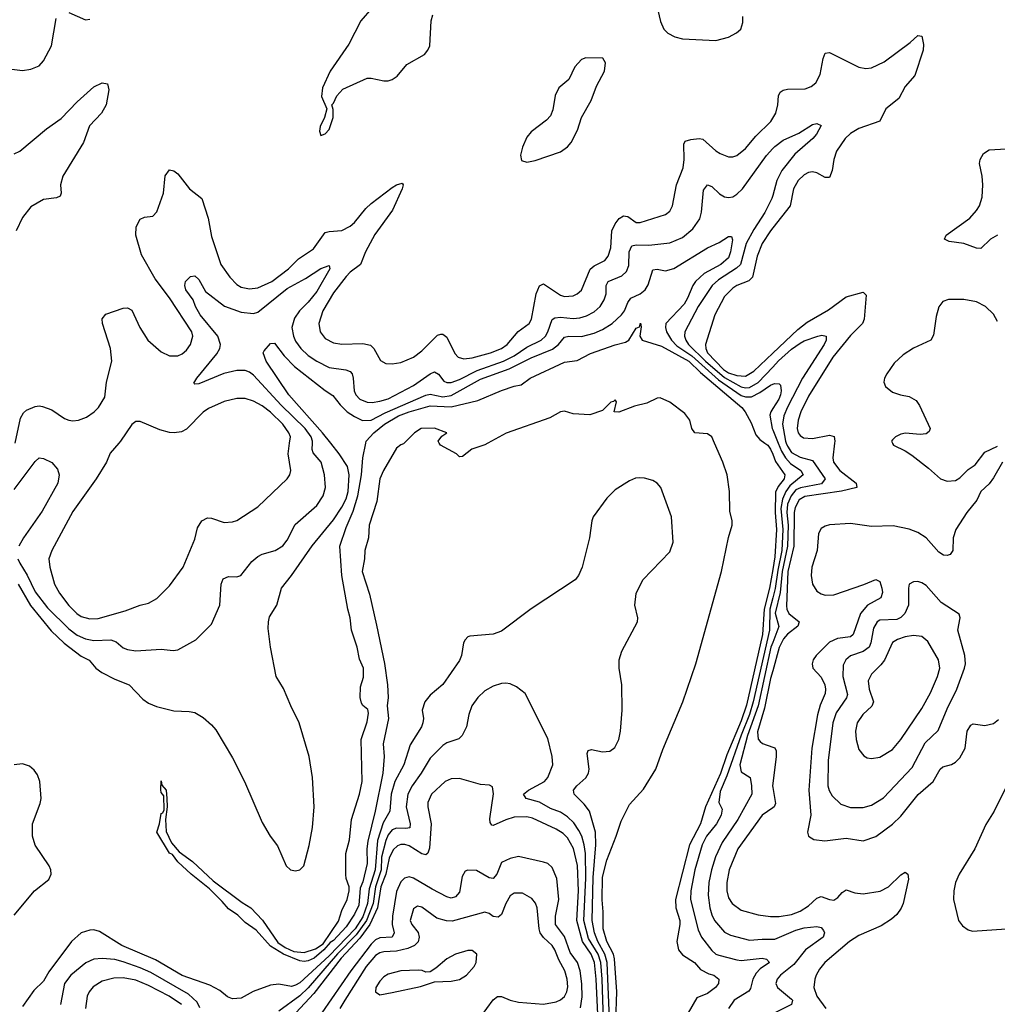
# Model space of a CAD drawing. Header units: inches. Extents: x 1550315 to 1685896, y 510706 to 640504.
# Tile 137 of 256: x 1616417 to 1621069, y 547331 to 552015. Entities that reach past the tile are written whole.
import ezdxf

# ---------------------------------------------------------------- set-up
doc = ezdxf.new("R2010")
doc.units = ezdxf.units.IN
doc.header["$MEASUREMENT"] = 0
for name, color, linetype in [('B6514', 7, 'Continuous'), ('B6515', 7, 'Continuous'), ('B6524', 7, 'Continuous'), ('B6525', 7, 'Continuous')]:
    doc.layers.add(name, color=color, linetype=linetype)

msp = doc.modelspace()

# ---------------------------------------------------------------- linework, layer by layer
at = {"layer": 'B6514', "color": 5}
for points, elevation in [([(1616408.3, 549450), (1616416.9, 549430), (1616452.5, 549372.5), (1616490, 549292.9), (1616550, 549216.6), (1616650, 549116.3), (1616690, 549087), (1616730.1, 549070.1), (1616770, 549061.4), (1616850, 549065.2), (1616875.9, 549055.9), (1616910, 549026.9), (1616930, 549018.8), (1616970, 549011.9), (1617090, 549020.2), (1617146.5, 549013.5), (1617170, 549016.5), (1617255.7, 549064.3), (1617330, 549139.1), (1617369.6, 549230), (1617375.3, 549330), (1617384.7, 549355.3), (1617410, 549366), (1617450, 549363.6), (1617468.6, 549371.4), (1617522.1, 549437.9), (1617550, 549461.8), (1617570, 549472.2), (1617632, 549490), (1617668.5, 549511.5), (1617690, 549538), (1617727.4, 549612.6), (1617830, 549703.6), (1617860.3, 549750), (1617872.3, 549790), (1617867.4, 549850), (1617850.6, 549910), (1617814.1, 549954.1), (1617808.8, 549970), (1617809.6, 550000)], 360), ([(1616410, 549329.4), (1616468, 549228), (1616567.2, 549107.2), (1616628.8, 549048.8), (1616710, 548986.3), (1616747.4, 548967.4), (1616779.8, 548930), (1616808.4, 548910), (1616870, 548877.7), (1616937.6, 548850), (1617002.3, 548782.3), (1617030, 548762.7), (1617067.8, 548747.8), (1617150, 548726.9), (1617223.7, 548723.7), (1617250, 548718.4), (1617290, 548694.4), (1617330, 548660.3), (1617350, 548637), (1617430, 548504), (1617486.9, 548390), (1617570, 548196.1), (1617608.7, 548130), (1617644, 548084), (1617684.1, 547990), (1617705.7, 547970), (1617730, 547965.4), (1617749.2, 547970), (1617769.4, 547990), (1617794.3, 548085.7), (1617810, 548172), (1617818.7, 548270), (1617810.7, 548409.3), (1617794, 548510), (1617746.4, 548670), (1617706.8, 548750), (1617672.6, 548832.6), (1617637.7, 548890), (1617609.8, 549030), (1617598.9, 549118.9), (1617600.4, 549150), (1617606.3, 549173.7), (1617639.8, 549230), (1617662.9, 549310), (1617710, 549370.2), (1617807.8, 549512.2), (1617910, 549635), (1617950, 549696.3), (1617970, 549735), (1617979.4, 549770), (1617984, 549850), (1617976.4, 549890), (1617937.2, 549950), (1617897.8, 550000)], 340), ([(1616888.4, 550000), (1616847.8, 549952.2), (1616829.2, 549910), (1616780.6, 549830), (1616670, 549675.3), (1616570.1, 549490), (1616555.9, 549450), (1616560.1, 549410), (1616582.2, 549330), (1616606.2, 549286.2), (1616650, 549228.2), (1616688.1, 549190), (1616710, 549176.3), (1616750, 549164), (1616790, 549166.4), (1616918.1, 549201.9), (1616990, 549230.2), (1617030, 549238.3), (1617070, 549261.7), (1617130, 549321.7), (1617195, 549410), (1617250, 549543), (1617263.1, 549596.9), (1617284.2, 549630), (1617310, 549644.6), (1617330, 549643.6), (1617390, 549623.5), (1617430, 549625.6), (1617450, 549632.9), (1617550, 549697.3), (1617689.8, 549830), (1617702.4, 549850), (1617707.1, 549870), (1617695, 549950), (1617701.2, 550000)], 380), ([(1618245.6, 550000), (1618242.8, 549997.2), (1618230, 549992.7), (1618210, 549976), (1618148.1, 549870), (1618130.2, 549830), (1618116.8, 549723.2), (1618079.3, 549610), (1618077.2, 549550), (1618059.7, 549490), (1618058.2, 549450), (1618046.1, 549390), (1618081.3, 549281.3), (1618115.2, 549135.2), (1618152, 548952), (1618167.3, 548850), (1618170.1, 548790), (1618165.1, 548750), (1618172, 548690), (1618147, 548570), (1618151.5, 548510), (1618144.8, 548430), (1618109, 548250), (1618073.6, 548106.4), (1618068.3, 548070), (1618070, 548001.2), (1618050, 547913.5), (1618037.4, 547882.6), (1618030, 547802.2), (1618010, 547759.4), (1617970, 547698.6), (1617910, 547634.4), (1617894.5, 547625.5), (1617864.4, 547590), (1617818.5, 547550), (1617790, 547537.3), (1617770, 547534.4), (1617750, 547537.8), (1617671.8, 547570), (1617610, 547608), (1617542.7, 547682.7), (1617490, 547719.7), (1617454.6, 547754.6), (1617410, 547784.4), (1617380.3, 547820.3), (1617319.6, 547879.6), (1617232.3, 547950), (1617170, 548008.2), (1617143.3, 548043.3), (1617129.8, 548050), (1617069.6, 548150), (1617082.9, 548190), (1617090, 548238), (1617098, 548242), (1617104.7, 548255.3), (1617102, 548322), (1617090, 548338), (1617088.2, 548351.8), (1617090, 548394), (1617093.2, 548373.2), (1617113.4, 548350), (1617117.3, 548310), (1617118.8, 548270), (1617110.3, 548209.7), (1617113.3, 548153.3), (1617138.8, 548098.8), (1617176, 548056), (1617239.3, 548010), (1617337.6, 547917.6), (1617475.5, 547815.5), (1617517.1, 547790), (1617571.7, 547731.7), (1617645.4, 547625.4), (1617680.5, 547600.5), (1617721.8, 547581.8), (1617770, 547577.5), (1617824.8, 547595.2), (1617861.3, 547618.7), (1617934.1, 547725.9), (1617950, 547776.5), (1617974.5, 547830), (1617984.9, 547870), (1617984, 547890), (1617969.8, 547929.8), (1617968, 547948), (1617968.1, 548048.1), (1617986.5, 548113.5), (1617996.4, 548210), (1618033.4, 548330), (1618047.2, 548390), (1618041.7, 548590), (1618070, 548674.8), (1618076.2, 548716.2), (1618073.6, 548733.6), (1618050, 548752), (1618043.6, 548763.6), (1618037.6, 548790), (1618038.6, 548841.4), (1618053.5, 548886.5), (1618052.3, 548930), (1618033.3, 548973.3), (1618022.2, 549030), (1617996.5, 549110), (1617989, 549170), (1617977.6, 549210), (1617950.4, 549370), (1617940.6, 549510), (1617970, 549598.6), (1618003.2, 549676.8), (1618025.9, 549750), (1618043, 549850), (1618049, 549931), (1618063.7, 550000)], 320), ([(1618645.1, 550000), (1618630, 549991.8), (1618568.1, 549971.9), (1618523.6, 549936.4), (1618510, 549935.3), (1618495.3, 549950), (1618419, 549990), (1618413.5, 550000)], 320), ([(1619253.1, 547250), (1619257.9, 547390), (1619247.6, 547547.6), (1619241.8, 547570), (1619210, 547630), (1619192.8, 547690), (1619193.3, 547770), (1619187.7, 547827.7), (1619190, 547934.9), (1619210, 548016.5), (1619255.3, 548130), (1619278.2, 548201.8), (1619318.6, 548281.4), (1619385.1, 548354.9), (1619444, 548450), (1619477.3, 548542.7), (1619571.5, 548770), (1619634, 548950), (1619756.8, 549390), (1619788.8, 549551.2), (1619807.6, 549610), (1619807.6, 549630), (1619796.1, 549676.1), (1619793.8, 549770), (1619782.7, 549850), (1619762.4, 549910), (1619723, 550000)], 320), ([(1619962.9, 550000), (1619976.8, 549990), (1619990, 549972), (1620000, 549947.5)], 320), ([(1616390, 549779.8), (1616490, 549912.8), (1616510, 549930.3), (1616530, 549928), (1616570, 549908.4), (1616596.9, 549876.9), (1616604, 549850), (1616597.6, 549810), (1616523.5, 549676.5), (1616434.4, 549550), (1616413.1, 549510)], 360), ([(1619229.1, 547110), (1619211.6, 547530), (1619201.7, 547570), (1619168, 547630), (1619151.2, 547670), (1619140.8, 547730), (1619146.2, 547933.8), (1619158.8, 548090), (1619156.3, 548150), (1619127.9, 548250), (1619103.5, 548283.5), (1619054.8, 548330), (1619052.4, 548350), (1619067.4, 548370), (1619111.5, 548408.5), (1619123.2, 548430), (1619126.1, 548450), (1619116.6, 548523.4), (1619121.8, 548538.2), (1619137.2, 548542.8), (1619190, 548531.2), (1619224.5, 548535.5), (1619248, 548552), (1619267.3, 548590), (1619276.1, 548630), (1619284.2, 548730), (1619281.7, 548850), (1619269.7, 548930), (1619269.6, 548970), (1619281.6, 549010), (1619357, 549150), (1619358, 549170), (1619343.6, 549230), (1619350, 549284.7), (1619382.4, 549350), (1619510, 549484), (1619525.6, 549530), (1619518.7, 549650), (1619467, 549790), (1619450, 549809.4), (1619430, 549822.9), (1619390, 549834), (1619364.7, 549835.3), (1619346.7, 549833.3), (1619318.8, 549821.2), (1619250, 549778), (1619210, 549738), (1619146.4, 549650), (1619139.3, 549630), (1619128.7, 549550), (1619093.4, 549410), (1619075.8, 549370), (1619060.5, 549350), (1618850, 549211.9), (1618710, 549106.2), (1618670, 549091.1), (1618558, 549082), (1618550, 549079.3), (1618536.1, 549063.9), (1618528.5, 549050), (1618518.7, 548990), (1618510, 548967), (1618430, 548851.6), (1618370, 548801.6), (1618344.2, 548770), (1618332.2, 548730), (1618338, 548690), (1618335.8, 548670), (1618328.1, 548650), (1618274.7, 548565.3), (1618244.1, 548470), (1618201.8, 548390), (1618185, 548330), (1618177.4, 548250), (1618146.2, 548193.8), (1618120, 548110), (1618108.4, 547970), (1618079.8, 547880.2), (1618072.1, 547810), (1618050, 547747.4), (1618012.6, 547690), (1617890, 547560.8), (1617750, 547433.5), (1617730, 547421.2), (1617710, 547415.2), (1617650, 547426.2), (1617610, 547422.4), (1617527.7, 547392.3), (1617470, 547360.4), (1617430, 547357.4), (1617406.3, 547366.3), (1617370, 547396.2), (1617322, 547422), (1617190, 547468.1), (1617062.5, 547542.5), (1616903.5, 547610), (1616797.3, 547677.3), (1616770, 547684.5), (1616750, 547683.9), (1616709.6, 547670.4), (1616662.7, 547630), (1616555.3, 547484.7), (1616530, 547440.8), (1616483.7, 547396.3), (1616430, 547319.6)], 340), ([(1620000, 549399.1), (1619985.2, 549310), (1619959.7, 549210), (1619952, 549090), (1619874.6, 548754.6), (1619850, 548679.1), (1619781.9, 548518.1), (1619750.9, 548429.1), (1619680.9, 548270), (1619657.1, 548190), (1619603.6, 548090), (1619537.8, 547830), (1619538.5, 547790), (1619557.4, 547730), (1619558.7, 547710), (1619544.2, 547630), (1619551.8, 547590), (1619570, 547566), (1619628, 547530), (1619656.7, 547496.7), (1619696.4, 547476.4), (1619719.1, 547470), (1619743.1, 547450), (1619742, 547430), (1619727.7, 547410), (1619690, 547381.5), (1619638.5, 547361.4), (1619598.2, 547290)], 320), ([(1620000, 549263.9), (1619985.6, 549210), (1619985.1, 549110), (1619907.3, 548770), (1619889.6, 548710), (1619849.4, 548610.6), (1619782.1, 548417.9), (1619750, 548343.8), (1619743.5, 548290), (1619758.7, 548258.7), (1619754.3, 548230), (1619732.8, 548190), (1619685.3, 548130), (1619664.6, 548090), (1619629.1, 547970), (1619610.5, 547870), (1619609.2, 547830), (1619644.5, 547684.5), (1619661.3, 547650), (1619710, 547586.5), (1619729.8, 547569.8), (1619744.1, 547564.1), (1619830, 547541.8), (1619850, 547539), (1619950.1, 547550.1), (1619970, 547544.9), (1619984, 547530), (1619940.8, 547499.2), (1619921.2, 547478.8), (1619905.5, 547450), (1619893.9, 547406.1), (1619886.3, 547393.7), (1619817.2, 547350), (1619789.6, 547310.4)], 340), ([(1620000, 549052.1), (1619991.7, 549030), (1619930.5, 548750), (1619880.4, 548610), (1619843.8, 548470), (1619850, 548436.5), (1619891.9, 548410), (1619899.8, 548370), (1619900.8, 548330), (1619833.8, 548210), (1619758.8, 548101.2), (1619727.8, 548032.2), (1619708.4, 547970), (1619696.3, 547910), (1619692.2, 547850), (1619700.1, 547790), (1619710, 547755.6), (1619723.1, 547730), (1619770, 547674.2), (1619798.9, 547658.9), (1619890, 547635.6), (1619950, 547641.3), (1620000, 547641)], 360), ([(1620000, 548917.6), (1619990, 548880.6), (1619961.1, 548738.9), (1619927.7, 548627.7), (1619930, 548592.4), (1619940.3, 548580.3), (1619951.8, 548571.8), (1620000, 548553.9)], 380), ([(1619199.7, 547110), (1619189, 547450), (1619182.2, 547530), (1619169.1, 547570), (1619123.9, 547643.9), (1619101.8, 547730), (1619110.8, 547930.8), (1619108.6, 548048.6), (1619102.8, 548090), (1619091.2, 548131.2), (1619078.1, 548158.1), (1619053.3, 548193.3), (1619023.2, 548223.2), (1618990, 548245.4), (1618942.6, 548262.6), (1618890, 548292.2), (1618827.6, 548310), (1618814.2, 548330), (1618837.8, 548350), (1618913.3, 548390), (1618930.6, 548410), (1618953.5, 548470), (1618950.6, 548510), (1618930, 548595.6), (1618821.3, 548810), (1618780.8, 548840.8), (1618750, 548855.3), (1618730, 548858.4), (1618710, 548857.2), (1618670, 548844.2), (1618630, 548821.8), (1618596.2, 548790), (1618567.9, 548750), (1618554.1, 548710), (1618543.2, 548650), (1618522.2, 548610), (1618505.9, 548594.1), (1618450, 548574.6), (1618430, 548561.8), (1618370, 548502.4), (1618326.9, 548430), (1618283.6, 548370), (1618263.4, 548330), (1618256.1, 548270), (1618275.5, 548190), (1618272.6, 548170), (1618253.5, 548166.5), (1618210, 548169.2), (1618190, 548160.6), (1618170, 548136.2), (1618158.9, 548110), (1618139.1, 548030), (1618136.2, 547970), (1618109.3, 547890), (1618098.1, 547810), (1618067.6, 547730), (1618018.1, 547661.9), (1617928.9, 547571.1), (1617790, 547408.8), (1617750, 547371.3), (1617650, 547297.6)], 360), ([(1616390, 547754), (1616487.8, 547870), (1616555.3, 547924.7), (1616567, 547950), (1616565.3, 547970), (1616557.1, 547990), (1616490, 548088.4), (1616477.7, 548130), (1616477.8, 548190), (1616514.2, 548285.8), (1616519, 548310), (1616513.3, 548390), (1616502.2, 548422.2), (1616485.2, 548445.2), (1616463.3, 548463.3), (1616430, 548474.8), (1616390, 548469.8)], 340), ([(1619169.4, 547250), (1619160.2, 547450), (1619152, 547530), (1619135.4, 547570), (1619095, 547630), (1619067.5, 547730), (1619075.7, 547870), (1619070.3, 547990.3), (1619052.6, 548072.6), (1619023.2, 548123.2), (1619002.8, 548142.8), (1618970, 548164.2), (1618856.7, 548216.7), (1618830, 548223.3), (1618770, 548221.5), (1618730, 548209.1), (1618670, 548181.2), (1618663.6, 548183.6), (1618655.2, 548195.2), (1618653.7, 548213.7), (1618671.6, 548331.6), (1618666, 548366), (1618652.9, 548372.9), (1618610, 548376.8), (1618510, 548404.4), (1618470, 548403.7), (1618440.9, 548390), (1618376.2, 548330), (1618359.3, 548290), (1618358.9, 548270), (1618375.4, 548190), (1618366.2, 548073.8), (1618358.9, 548050), (1618350, 548041.1), (1618330, 548046.5), (1618270, 548084.8), (1618250, 548091.5), (1618230, 548091.2), (1618215.1, 548084.9), (1618194.4, 548065.6), (1618174.4, 548025.6), (1618158.3, 547950), (1618135.8, 547890), (1618118.8, 547790), (1618082.5, 547710), (1618034.7, 547645.3), (1617946.3, 547550), (1617817.2, 547382.8), (1617730.4, 547290)], 380), ([(1620000, 548380.7), (1619998.6, 548370), (1620000, 548362.3)], 380), ([(1620000, 548264.9), (1619949.4, 548230.6), (1619834, 548070), (1619792.4, 547970), (1619782.2, 547910), (1619782, 547870), (1619790, 547837), (1619807.7, 547810), (1619850, 547779), (1619930, 547756.4), (1619990, 547748.3), (1620000, 547748.3)], 380), ([(1619086, 547314), (1619093.3, 547366.7), (1619091.8, 547428.2), (1619083.7, 547490), (1619070.8, 547530), (1619036.8, 547576.8), (1619010, 547653.2), (1618967.1, 547710), (1618966.1, 547750), (1618981.5, 547830), (1618972.4, 547930), (1618950, 547981.8), (1618930, 547999.8), (1618910, 548007.5), (1618790, 548033.7), (1618750, 548025), (1618710, 548005.6), (1618686.8, 547950), (1618670, 547929), (1618650, 547931.8), (1618590, 547967.7), (1618550, 547968.2), (1618536.5, 547963.5), (1618522, 547938), (1618510, 547864.7), (1618490, 547841.7), (1618470, 547836.4), (1618450, 547841.7), (1618379, 547879), (1618290, 547931.5), (1618270, 547936.6), (1618248.6, 547931.4), (1618230, 547913), (1618210, 547866.9), (1618190.4, 547750), (1618189.8, 547709.8), (1618198, 547670), (1618190, 547650.9), (1618130, 547647.2), (1618110, 547636.8), (1618090, 547617.1), (1617992.6, 547490), (1617855.2, 547290)], 420), ([(1618610, 547269.2), (1618670, 547352.6), (1618690, 547367.1), (1618710, 547368.2), (1618750.1, 547350.1), (1618790, 547340.4), (1618910, 547331.5), (1618970, 547343.2), (1618990, 547351.3), (1619010, 547367.9), (1619021, 547390), (1619025.7, 547414.3), (1619022.6, 547450), (1619011.6, 547490), (1618982.7, 547542.7), (1618964, 547590), (1618949.8, 547610), (1618908.7, 547648.7), (1618894.2, 547670), (1618887.9, 547690), (1618878.4, 547790), (1618871.4, 547811.4), (1618853.5, 547833.5), (1618810, 547859.3), (1618770, 547859.8), (1618750, 547846.6), (1618730, 547811), (1618710, 547758.5), (1618694, 547746), (1618670, 547749), (1618650, 547763.5), (1618630, 547769.7), (1618474.4, 547725.6), (1618447.7, 547727.7), (1618401.3, 547741.3), (1618330, 547792.8), (1618310, 547797.2), (1618290, 547785.6), (1618274.7, 547730), (1618282.6, 547710), (1618313, 547673), (1618317.7, 547650), (1618312.2, 547627.8), (1618295, 547610), (1618263.4, 547596.6), (1618210, 547583.6), (1618150, 547580.3), (1618130, 547575.6), (1618110, 547562.9), (1618066, 547510), (1617963.5, 547350), (1617940.3, 547310)], 440), ([(1617274.7, 547314.7), (1617260.8, 547340.8), (1617219.5, 547379.5), (1617041.4, 547481.4), (1616990, 547505), (1616910, 547532.8), (1616870, 547543.3), (1616810, 547548.8), (1616770, 547545.4), (1616731.8, 547528.2), (1616660.9, 547470), (1616630.8, 547430), (1616610.5, 547329.5)], 360), ([(1617186.6, 547330), (1617128.2, 547370), (1617030, 547420.8), (1616970, 547445.5), (1616910, 547456.4), (1616864.6, 547455.4), (1616810, 547440.5), (1616766, 547414), (1616746.7, 547390), (1616737.8, 547370), (1616730.7, 547310)], 380)]:
    msp.add_lwpolyline(points, dxfattribs=dict(at, elevation=elevation))
at = {"layer": 'B6514', "color": 5, "elevation": 460}
msp.add_lwpolyline([(1618550, 547586.6), (1618490, 547569.6), (1618450, 547547.8), (1618397.4, 547502.6), (1618370, 547486), (1618350, 547483.7), (1618331.3, 547491.3), (1618312.5, 547492.5), (1618230, 547489.8), (1618170, 547474), (1618150, 547461.5), (1618130, 547440.5), (1618111.8, 547410), (1618110.5, 547390), (1618130, 547375.8), (1618190, 547386.9), (1618324.4, 547415.6), (1618390, 547438), (1618470, 547440.3), (1618510, 547448.7), (1618543.7, 547470), (1618579.5, 547510), (1618589.4, 547530), (1618592, 547570), (1618570, 547586)], close=True, dxfattribs=at)
at = {"layer": 'B6515', "color": 5}
for points, elevation in [([(1619442, 552110), (1619466.1, 552006.1), (1619481.3, 551970), (1619500.5, 551950), (1619533.7, 551933.7), (1619570, 551923.5), (1619730, 551916.5), (1619788.8, 551931.2), (1619827.7, 551952.3), (1619847.6, 551970), (1619858, 552002), (1619857.3, 552030)], 420), ([(1616650, 552048.7), (1616730, 552013.7), (1616750, 552016.9)], 420), ([(1618091.7, 552070), (1618039.6, 552010), (1617982.3, 551897.7), (1617893.7, 551770), (1617858, 551690), (1617853.4, 551650), (1617878, 551590), (1617867.3, 551550), (1617847.3, 551507.3), (1617844, 551484), (1617850, 551464.7), (1617870, 551471.3), (1617890, 551492), (1617909, 551550), (1617908.4, 551588.4), (1617902, 551610), (1617910, 551618), (1617926.6, 551653.4), (1617955.2, 551684.8), (1618070, 551736.3), (1618090, 551736.6), (1618150, 551723.2), (1618170, 551723.6), (1618189.8, 551730.2), (1618213.3, 551746.7), (1618259, 551801), (1618342.4, 551850), (1618359.7, 551870), (1618368, 551890), (1618374.5, 552010), (1618382.7, 552037.3)], 420), ([(1616330, 551786.2), (1616430, 551773.4), (1616470, 551779.1), (1616510, 551794.6), (1616530, 551818.7), (1616568.2, 551890), (1616590, 552020.7)], 420), ([(1616390, 551376.9), (1616417.8, 551390), (1616545, 551495), (1616614.7, 551545.3), (1616690, 551623.8), (1616770, 551695.2), (1616810, 551714), (1616834, 551710), (1616841.4, 551681.4), (1616827.6, 551610), (1616806.7, 551570), (1616748.7, 551510), (1616721.2, 551430), (1616622, 551270), (1616611, 551230), (1616614.9, 551190), (1616610, 551176), (1616592.7, 551167.3), (1616530, 551159.4), (1616470, 551124.1), (1616430, 551074.4), (1616400.9, 551010)], 380), ([(1616396, 550000), (1616420.9, 550119.1), (1616435.5, 550144.5), (1616450, 550157), (1616490, 550175.3), (1616510, 550178.3), (1616525.1, 550174.9), (1616570, 550158.5), (1616630, 550117.8), (1616650, 550109.1), (1616670, 550107.1), (1616697.2, 550110), (1616735.5, 550124.5), (1616771.4, 550148.6), (1616791.5, 550170), (1616821.3, 550218.7), (1616829.7, 550290), (1616855.5, 550390), (1616849, 550450), (1616811.1, 550570), (1616810, 550591), (1616826.3, 550613.7), (1616910, 550642), (1616930, 550644.4), (1616950, 550633), (1616987.9, 550550), (1617026.2, 550490), (1617090, 550435.5), (1617130, 550416.2), (1617170, 550415.9), (1617190, 550425.2), (1617210, 550442), (1617229.8, 550470), (1617240.6, 550510), (1617236.3, 550530), (1617130, 550691.7), (1617061.3, 550781.3), (1616996.3, 550896.3), (1616968.9, 550990), (1616971, 551030), (1616990, 551066), (1617010, 551075.8), (1617050, 551080.3), (1617070, 551100.5), (1617101.1, 551190), (1617108.5, 551271.5), (1617130, 551300.7), (1617150, 551296.3), (1617170, 551282), (1617224.7, 551210), (1617283.5, 551163.5), (1617314.1, 551070), (1617330, 550983.8), (1617373.4, 550850), (1617416.9, 550790), (1617450, 550755.5), (1617470, 550742.7), (1617510, 550734), (1617550, 550739.8), (1617616.5, 550770), (1617696.3, 550830), (1617743.5, 550876.5), (1617815.5, 550924.5), (1617870, 551001.8), (1617890, 551007.9), (1617950, 551012.1), (1617990, 551032.1), (1618010.2, 551049.8), (1618063.4, 551116.6), (1618090, 551141.1), (1618190, 551216.5), (1618210, 551228.8), (1618236.5, 551236.5), (1618242, 551230), (1618236.9, 551210), (1618190.6, 551109.5), (1618107.4, 550992.6), (1618062, 550910), (1618038.6, 550850), (1617990, 550814), (1617970, 550793.3), (1617910, 550715.2), (1617858.6, 550630), (1617839.8, 550570), (1617846, 550530), (1617870, 550498.2), (1617910, 550477.1), (1617950, 550470.9), (1618050, 550473.8), (1618085.9, 550465.9), (1618102.7, 550450), (1618133.2, 550393.2), (1618159.1, 550379.1), (1618190, 550377.8), (1618230, 550384.3), (1618290, 550409.4), (1618330, 550439.7), (1618405.6, 550514.4), (1618421.2, 550518.8), (1618430, 550519.2), (1618450, 550504), (1618487.6, 550427.6), (1618503.6, 550410), (1618530, 550402), (1618570, 550406.1), (1618657.3, 550430), (1618710, 550450.6), (1618737.2, 550470), (1618789.1, 550530.9), (1618840.7, 550570), (1618851.7, 550590), (1618873.9, 550710), (1618890.6, 550749.4), (1618910, 550758.6), (1618990, 550703.9), (1619010, 550697.3), (1619050, 550701.6), (1619070, 550710.2), (1619090, 550728.2), (1619131.6, 550828.4), (1619150, 550844.6), (1619200.8, 550870), (1619217.7, 550890), (1619229.3, 550930), (1619235.1, 551010), (1619250, 551044.2), (1619270, 551069.3), (1619290, 551082), (1619300.2, 551080.3), (1619310, 551078), (1619350, 551050.2), (1619370, 551049.4), (1619490, 551088.3), (1619510, 551104.6), (1619522.7, 551130), (1619542.6, 551230), (1619573.9, 551310), (1619578.5, 551350), (1619577.3, 551422.7), (1619583.7, 551436.3), (1619610, 551445.6), (1619650, 551450.2), (1619667.2, 551447.2), (1619728.7, 551391.3), (1619750, 551378.6), (1619790, 551362.8), (1619810, 551362.2), (1619830, 551368.3), (1619870, 551401.3), (1619919.9, 551460.1), (1619990.7, 551530), (1620000, 551545.9)], 380), ([(1617809.6, 550000), (1617809.9, 550010), (1617804.5, 550030), (1617775.3, 550070), (1617661.8, 550181.8), (1617530, 550323.9), (1617510, 550338.5), (1617490, 550345.9), (1617450, 550346.6), (1617387.6, 550332.4), (1617270, 550282.4), (1617250, 550280.9), (1617246.1, 550286.1), (1617260.4, 550310), (1617355.4, 550424.6), (1617368.7, 550450), (1617372.7, 550470), (1617359.4, 550510), (1617274.9, 550610), (1617253.4, 550650), (1617242.9, 550682.9), (1617207.9, 550730), (1617202, 550750), (1617206.2, 550770), (1617230, 550793.1), (1617250, 550795.6), (1617270, 550778.9), (1617301.2, 550721.2), (1617391.6, 550651.6), (1617470, 550622.9), (1617530, 550617.7), (1617550, 550624.2), (1617690, 550736.6), (1617776.1, 550783.9), (1617850, 550831.3), (1617890, 550846), (1617892.3, 550830), (1617830, 550722.4), (1617790, 550670.9), (1617747.7, 550630), (1617724.4, 550595.6), (1617712.3, 550550), (1617719.3, 550510), (1617730, 550485.4), (1617754.8, 550450), (1617790, 550417.4), (1617830, 550389.6), (1617890, 550360.1), (1617969.2, 550349.2), (1617990, 550341.4), (1617998.6, 550330), (1618003.4, 550310), (1618008.8, 550248.8), (1618017.1, 550230), (1618034.9, 550210), (1618070, 550195.5), (1618093.7, 550193.7), (1618130, 550199.6), (1618170, 550211.3), (1618290, 550274.4), (1618370, 550330.8), (1618390, 550339.8), (1618410, 550328.3), (1618435.2, 550295.2), (1618450, 550288.4), (1618470, 550289), (1618510, 550303.7), (1618593.5, 550346.4), (1618719.3, 550390), (1618770, 550415.1), (1618830, 550456.4), (1618898.5, 550490), (1618918.1, 550510), (1618929.5, 550530), (1618950, 550589.2), (1618962.9, 550597.1), (1618990, 550599), (1619050, 550593.4), (1619082.9, 550597.1), (1619114.2, 550605.8), (1619150, 550625), (1619178.3, 550650), (1619198.6, 550681.4), (1619207.7, 550710), (1619207.9, 550750), (1619216.8, 550770), (1619282.8, 550797.1), (1619303.7, 550816.3), (1619314.7, 550845.3), (1619317.5, 550910), (1619330, 550938.6), (1619350, 550943.3), (1619410, 550941.5), (1619510, 550952.8), (1619570, 550979.1), (1619620.2, 551019.8), (1619652.8, 551067.2), (1619660.6, 551099.4), (1619670, 551204), (1619689.6, 551230), (1619710, 551221.8), (1619747.1, 551187.1), (1619770, 551172), (1619790, 551168.6), (1619810, 551172.7), (1619830, 551184.8), (1619856.1, 551210), (1619970, 551368.8), (1620000, 551401.3)], 360), ([(1620000, 551179), (1619995.8, 551164.2), (1619961.7, 551098.3), (1619910, 551017.3), (1619873.7, 550950), (1619846.3, 550850), (1619827.4, 550832.6), (1619742, 550778), (1619712, 550750), (1619645, 550650), (1619581.9, 550530), (1619580.3, 550510), (1619586.4, 550490), (1619599.2, 550470), (1619679.7, 550390), (1619770, 550312.7), (1619850, 550268.3), (1619870, 550263.1), (1619890, 550265), (1619930, 550288.2), (1620000, 550362)], 360), ([(1620000, 551024.3), (1619988.7, 551010), (1619949.2, 550950), (1619926.5, 550890), (1619903.8, 550790), (1619886.9, 550773.1), (1619830, 550750.9), (1619810, 550738.2), (1619770, 550698.5), (1619725.1, 550610), (1619680.1, 550470), (1619681.6, 550450), (1619690.1, 550430), (1619765.2, 550350), (1619790, 550335.6), (1619830, 550321.7), (1619870, 550319.1), (1619910, 550343), (1620000, 550427.9)], 380), ([(1617897.8, 550000), (1617858.3, 550050), (1617698.2, 550230), (1617589.8, 550390), (1617574.7, 550430), (1617580.1, 550439.9), (1617610, 550474.9), (1617630, 550476.5), (1617675.2, 550415.2), (1617725.2, 550365.2), (1617870, 550251.3), (1617907, 550227), (1617942.1, 550182.1), (1617975.5, 550150), (1618010, 550126.6), (1618048.5, 550108.5), (1618090, 550109.2), (1618155.3, 550144.7), (1618350, 550228.2), (1618370, 550232.8), (1618430, 550220.2), (1618470, 550226.6), (1618610, 550304.6), (1618745.4, 550354.6), (1618850, 550405.8), (1618952.2, 550447.8), (1618980.7, 550470), (1619010, 550505), (1619030, 550509.1), (1619090, 550507.1), (1619150, 550523.3), (1619190, 550540.3), (1619236.5, 550570), (1619280.5, 550610), (1619295.4, 550630), (1619311, 550670), (1619324.6, 550690), (1619370, 550710.7), (1619393.5, 550730), (1619407.2, 550752.8), (1619430, 550824.2), (1619450, 550828.4), (1619490, 550820.1), (1619530, 550831.2), (1619690, 550929.4), (1619745.6, 550954.4), (1619790, 550983.8), (1619803.6, 550983.6), (1619808.1, 550968.1), (1619799.4, 550910), (1619790, 550882), (1619753.3, 550850), (1619673.2, 550806.8), (1619633, 550770), (1619619.1, 550750), (1619595.2, 550690), (1619577.9, 550662.1), (1619491.7, 550570), (1619489.1, 550550), (1619494.1, 550530), (1619519.1, 550490), (1619543.4, 550463.4), (1619615.1, 550415), (1619742.1, 550302.1), (1619850, 550226.4), (1619870, 550219.9), (1619898.8, 550221.2), (1619939, 550241), (1619990, 550276.6), (1620000, 550280.6)], 340), ([(1618063.7, 550000), (1618065.8, 550010), (1618102.3, 550050), (1618152.5, 550090), (1618219.9, 550130), (1618269.9, 550150), (1618370, 550177.1), (1618470, 550172.6), (1618597.4, 550202.6), (1618710, 550251.4), (1618770, 550272), (1618802.9, 550277.1), (1618846.6, 550310), (1619010, 550385.5), (1619070, 550393.4), (1619133, 550427), (1619250, 550468), (1619299.5, 550480.5), (1619315.1, 550490), (1619350, 550548), (1619366.5, 550553.5), (1619370.6, 550570.6), (1619373.4, 550553.4), (1619368.4, 550510), (1619379.5, 550490), (1619470, 550461.2), (1619600.1, 550390), (1619655.8, 550335.8), (1619853.4, 550170), (1619869.6, 550149.6), (1619897.7, 550097.7), (1619920.1, 550040.1), (1619938, 550018), (1619962.9, 550000)], 320), ([(1617701.2, 550000), (1617704.9, 550030), (1617697.1, 550050), (1617668.3, 550090), (1617610, 550147.5), (1617570, 550178.1), (1617530, 550200.4), (1617490, 550212.7), (1617450, 550213.5), (1617390, 550199.2), (1617314.9, 550165.1), (1617290, 550147.3), (1617210, 550066.9), (1617186.4, 550053.6), (1617151.3, 550048.7), (1617130, 550050.8), (1617084.2, 550064.2), (1616990, 550102.9), (1616970, 550103.7), (1616950.4, 550089.6), (1616896.9, 550010), (1616888.4, 550000)], 380), ([(1619723, 550000), (1619710, 550029.6), (1619690, 550044.2), (1619629.6, 550050), (1619614.7, 550070), (1619606, 550110), (1619581.2, 550141.2), (1619510, 550194.8), (1619464.6, 550215.4), (1619450, 550213.6), (1619401, 550190), (1619343, 550177), (1619267, 550147), (1619246, 550150), (1619256.4, 550196.4), (1619250, 550206), (1619242, 550198), (1619230, 550195.3), (1619190, 550155.3), (1619130, 550135.3), (1619050, 550139.3), (1619010, 550152.7), (1618990, 550149.5), (1618940, 550120), (1618732.4, 550047.6), (1618645.1, 550000)], 320), ([(1620000, 550164.6), (1619990.5, 550150), (1619986.4, 550133.6), (1619997, 550070), (1620000, 550062.9)], 340), ([(1618413.5, 550000), (1618408, 550010), (1618426, 550034), (1618448.7, 550050), (1618390, 550071.6), (1618326.8, 550070), (1618294.8, 550050), (1618245.6, 550000)], 320)]:
    msp.add_lwpolyline(points, dxfattribs=dict(at, elevation=elevation))
at = {"layer": 'B6515', "color": 5, "elevation": 420}
msp.add_lwpolyline([(1619110, 551833.5), (1619090, 551824.7), (1619058.5, 551790), (1619030.2, 551729.8), (1618982.4, 551690), (1618965.2, 551654.8), (1618954.5, 551585.5), (1618943, 551557), (1618923.6, 551536.4), (1618850, 551482), (1618830, 551456), (1618810, 551409), (1618800.4, 551370), (1618805.3, 551345.3), (1618830, 551337.6), (1618870, 551345.5), (1618990, 551386.5), (1619024.2, 551410), (1619041.1, 551430), (1619070.9, 551490), (1619089.8, 551550.2), (1619136.8, 551630), (1619160.7, 551699.3), (1619199.1, 551770), (1619204.5, 551810), (1619191.2, 551831.2)], close=True, dxfattribs=at)
at = {"layer": 'B6524', "color": 5}
for points, elevation in [([(1620294.4, 550000), (1620286.3, 549930), (1620289.7, 549909.7), (1620319.8, 549870), (1620397.4, 549810), (1620400.2, 549790), (1620328, 549772), (1620153.2, 549746.8), (1620126.2, 549730), (1620106.5, 549693.5), (1620102.6, 549670), (1620101, 549510), (1620072.5, 549390), (1620066, 549226), (1620067.1, 549210), (1620076.9, 549190), (1620125.9, 549150), (1620119.3, 549130), (1620070, 549091.5), (1620051.8, 549070), (1620030, 549028.5), (1620000, 548917.6)], 380), ([(1620064.5, 550000), (1620070, 549985.6), (1620090, 549956.4), (1620130, 549933), (1620190, 549918.1), (1620249.1, 549830), (1620232.6, 549807.4), (1620131.8, 549788.2), (1620110, 549777.5), (1620087.5, 549750), (1620070.6, 549710), (1620066.6, 549670), (1620073.6, 549610), (1620071.1, 549510), (1620044.9, 549390), (1620035.7, 549290), (1620011.9, 549191.9), (1620028.7, 549128.7), (1620000, 549052.1)], 360), ([(1620026.4, 550000), (1620042.3, 549962.3), (1620061, 549930), (1620084.3, 549904.3), (1620133.6, 549870), (1620144.1, 549850), (1620082.2, 549797.8), (1620062.8, 549770), (1620046.3, 549733.7), (1620038.8, 549690), (1620047.4, 549590), (1620042.8, 549490), (1620023.6, 549396.4), (1620011.9, 549308.1), (1620000, 549263.9)], 340), ([(1620569.2, 550000), (1620570, 549998), (1620574.8, 549990), (1620630, 549963.7), (1620662.6, 549942.6), (1620741.5, 549881.5), (1620797.6, 549830), (1620830, 549819), (1620870, 549822.7), (1620890, 549834.9), (1620930, 549875.3), (1620963.3, 549896.7), (1621010, 549958), (1621070, 549986.4)], 420), ([(1620000, 549947.5), (1620013.7, 549913.7), (1620057.3, 549850), (1620054, 549830), (1620025.4, 549794.6), (1620012.6, 549767.4), (1620011.6, 549670), (1620018.5, 549590), (1620010, 549459.2), (1620000, 549399.1)], 320), ([(1621093.2, 549910), (1621050, 549834.7), (1621030, 549806), (1620990.2, 549769.8), (1620970.8, 549729.2), (1620924.3, 549670), (1620871.4, 549590), (1620859, 549550), (1620856.3, 549490), (1620844.7, 549470), (1620830, 549465.1), (1620812.4, 549467.6), (1620790, 549481.1), (1620730.8, 549550), (1620690, 549574.8), (1620650, 549591.2), (1620573.3, 549606.7), (1620470, 549603.2), (1620370, 549618.1), (1620270, 549611.2), (1620250, 549606), (1620230, 549594), (1620217.8, 549570), (1620211.3, 549490), (1620186.2, 549410), (1620182.8, 549370), (1620189.5, 549329.5), (1620210, 549296.3), (1620230, 549283.3), (1620250, 549277.8), (1620290, 549278.6), (1620432.8, 549327.2), (1620490, 549351.6), (1620510, 549342.3), (1620518.7, 549310), (1620521.6, 549290), (1620515.1, 549264.9), (1620450.6, 549229.4), (1620417.7, 549190), (1620383.5, 549090), (1620370, 549079.1), (1620308.9, 549071.1), (1620270, 549053.2), (1620206.5, 548990), (1620193.2, 548970), (1620186.9, 548950), (1620190.3, 548930), (1620230, 548886.7), (1620247.2, 548850), (1620251.3, 548830), (1620249, 548810), (1620225.5, 548754.5), (1620212.9, 548707.1), (1620186.5, 548550), (1620172.6, 548350), (1620180.9, 548230), (1620166, 548150), (1620170.3, 548130.3), (1620195.2, 548115.3), (1620248.5, 548108.5), (1620350, 548120.5), (1620430, 548108.5), (1620490, 548129.4), (1620570, 548187.1), (1620610, 548225.2), (1620691.5, 548328.5), (1620764.1, 548390), (1620796, 548450), (1620810, 548461.2), (1620850, 548471.8), (1620870, 548482.7), (1620890, 548502.9), (1620914.9, 548550), (1620926, 548630), (1620941.9, 548658.1), (1620954.2, 548665.8), (1621010, 548657.4), (1621050, 548666.4), (1621074.3, 548685.7)], 420), ([(1620000, 548553.9), (1620010, 548550.2), (1620015.8, 548535.8), (1620016.9, 548510), (1620000, 548380.7)], 380), ([(1620000, 548362.3), (1620013.9, 548286.1), (1620007.6, 548270), (1620000, 548264.9)], 380), ([(1621110, 548365.4), (1621053.1, 548250), (1621014, 548186), (1620961.4, 548070), (1620887.2, 547950), (1620870.2, 547910), (1620862.2, 547870), (1620860.8, 547830), (1620884.4, 547730), (1620903.4, 547703.4), (1620930, 547684.4), (1620950, 547678.2), (1621110, 547689.4)], 420), ([(1620000, 547748.3), (1620030, 547748.3), (1620090, 547757.8), (1620130, 547773.1), (1620170, 547799.2), (1620210, 547835.8), (1620230, 547843.7), (1620270, 547828.8), (1620290, 547826.6), (1620310, 547838.4), (1620330, 547862.8), (1620350, 547875), (1620390, 547861.5), (1620430, 547856.4), (1620510.8, 547869.2), (1620550.4, 547889.6), (1620610, 547946.9), (1620630, 547958.9), (1620642.4, 547950), (1620645.5, 547925.5), (1620620.1, 547810), (1620611.9, 547788.1), (1620590, 547757.8), (1620565, 547735), (1620516, 547704), (1620410, 547658.7), (1620365.9, 547630), (1620247.8, 547530), (1620222, 547498), (1620207.1, 547470), (1620199.8, 547450), (1620195.9, 547410), (1620209.5, 547370), (1620252.2, 547310)], 380), ([(1620000, 547641), (1620010, 547641), (1620110, 547684), (1620150, 547693.9), (1620210, 547701.2), (1620230, 547695.4), (1620241.7, 547681.7), (1620247, 547670), (1620239.8, 547650), (1620155.7, 547590), (1620099.8, 547520.2), (1620037.6, 547470), (1620020.4, 547450), (1620015.5, 547430), (1620023, 547410), (1620090, 547354.4), (1620093.7, 547350), (1620089.1, 547330), (1620000, 547285.6)], 360)]:
    msp.add_lwpolyline(points, dxfattribs=dict(at, elevation=elevation))
for points, elevation in [([(1620690, 549341.6), (1620670, 549340.7), (1620650, 549328.7), (1620645.7, 549310), (1620646.8, 549230), (1620628.6, 549190), (1620609.2, 549170.8), (1620590, 549161.2), (1620510, 549157.9), (1620497.6, 549150), (1620480, 549120), (1620467.4, 549050), (1620458.8, 549030), (1620431, 549009), (1620370, 548989.2), (1620348.1, 548970), (1620335.5, 548944.5), (1620333.9, 548890), (1620355.4, 548804.6), (1620351.8, 548788.2), (1620302.1, 548717.9), (1620285.8, 548670), (1620263.4, 548490), (1620262.7, 548370), (1620268.3, 548348.3), (1620282.5, 548322.5), (1620323.6, 548283.6), (1620370, 548267.6), (1620430, 548266.3), (1620470, 548278.2), (1620526.4, 548313.6), (1620662.9, 548457.1), (1620725.1, 548574.9), (1620787.2, 548632.8), (1620830, 548736.1), (1620876.8, 548830), (1620912.5, 548930), (1620916.5, 548950), (1620914.5, 548990), (1620880.9, 549110), (1620891.3, 549170), (1620887.2, 549187.2), (1620802.2, 549242.2), (1620730, 549323.6), (1620710, 549336.3)], 440), ([(1620670, 549085), (1620630, 549078.2), (1620593.1, 549066.9), (1620570, 549051.5), (1620531.6, 548968.4), (1620514.8, 548945.2), (1620470, 548901.1), (1620454.4, 548870), (1620458.4, 548830), (1620479.7, 548770), (1620471.6, 548748.4), (1620429.1, 548710), (1620401.2, 548670), (1620393.8, 548630), (1620396.5, 548590), (1620410, 548542.8), (1620433, 548513), (1620450, 548503.1), (1620470, 548500.3), (1620510, 548506), (1620570, 548542.8), (1620610, 548590.3), (1620710, 548737.4), (1620750, 548811.8), (1620784.7, 548890), (1620794.6, 548930), (1620788.5, 548970), (1620737.5, 549057.5), (1620710, 549080.2)], 460)]:
    msp.add_lwpolyline(points, close=True, dxfattribs=dict(at, elevation=elevation))
at = {"layer": 'B6525', "color": 5}
for points, elevation in [([(1620000, 551545.9), (1620014.2, 551570), (1620023.9, 551610), (1620027.8, 551652.2), (1620035.3, 551670), (1620050, 551680.2), (1620070, 551683.9), (1620154.8, 551685.2), (1620183.3, 551696.7), (1620205.4, 551714.6), (1620226.2, 551753.8), (1620239.9, 551830), (1620250, 551856), (1620270, 551858.9), (1620410, 551788.6), (1620442.8, 551782.8), (1620470, 551786), (1620530, 551815.1), (1620654.2, 551905.8), (1620690, 551939.1), (1620710, 551936), (1620717, 551897), (1620716.3, 551870), (1620676.1, 551750), (1620630, 551697.2), (1620599.3, 551640.7), (1620537.6, 551590), (1620510, 551532.6), (1620410, 551497.8), (1620370, 551473.4), (1620344.4, 551450), (1620303.1, 551390), (1620290.7, 551350), (1620282.5, 551297.5), (1620270, 551264.4), (1620250, 551263.7), (1620210, 551285.7), (1620190, 551290.5), (1620170, 551287.8), (1620150, 551277.2), (1620121.5, 551250), (1620099.5, 551210), (1620083.5, 551130), (1620000, 551024.3)], 380), ([(1620000, 551401.3), (1620010, 551412.2), (1620050, 551441.2), (1620124.4, 551475.6), (1620190, 551516.4), (1620210, 551520.7), (1620231, 551511), (1620208.5, 551470), (1620191.6, 551450), (1620104.9, 551375.1), (1620042.8, 551297.2), (1620020.1, 551250), (1620000, 551179)], 360), ([(1621070, 550989.2), (1621035.9, 550970), (1620990, 550926.4), (1620970, 550927.3), (1620910, 550949.9), (1620839, 550959), (1620817.4, 550970), (1620825.8, 550990), (1620937.3, 551070), (1620970, 551107.5), (1620983.2, 551130), (1620996.1, 551170), (1621000.2, 551230), (1620997, 551270), (1620983.9, 551330), (1620987, 551350), (1621002.2, 551377.8), (1621030, 551396.4), (1621110, 551401)], 380), ([(1620000, 550427.9), (1620119.5, 550540.5), (1620164.5, 550575.5), (1620265.1, 550634.9), (1620350, 550696.3), (1620430, 550719.3), (1620444.3, 550704.3), (1620434.8, 550590), (1620427.9, 550570), (1620370, 550512.8), (1620286.1, 550410), (1620170, 550223.4), (1620133.6, 550150), (1620120.3, 550110), (1620116.4, 550070), (1620121.4, 550050), (1620130, 550036.2), (1620146.1, 550026.1), (1620190, 550022.3), (1620270, 550037.9), (1620292.2, 550032.2), (1620295.6, 550010), (1620294.4, 550000)], 380), ([(1621070, 550579.3), (1621050, 550614), (1621011.8, 550650), (1620970, 550672.2), (1620910, 550683.5), (1620835.8, 550684.2), (1620810, 550673.6), (1620790, 550649.3), (1620777.3, 550602.7), (1620765.7, 550514.3), (1620751.6, 550490), (1620670, 550452.5), (1620620.2, 550419.8), (1620578.6, 550381.4), (1620542.6, 550330), (1620532.4, 550310), (1620529.1, 550290), (1620536.5, 550270), (1620570, 550243.5), (1620608, 550230), (1620650, 550222.9), (1620682.7, 550202.7), (1620699, 550179), (1620748.9, 550070), (1620744.8, 550055.2), (1620730, 550044.7), (1620702.2, 550042.2), (1620632.1, 550047.9), (1620610, 550042.4), (1620584, 550030), (1620570, 550016), (1620565.5, 550010), (1620569.2, 550000)], 420), ([(1620000, 550362), (1620028.2, 550391.8), (1620090, 550446.8), (1620130, 550475.2), (1620150, 550487.6), (1620214, 550510), (1620234.4, 550514.4), (1620254.2, 550510), (1620254, 550490), (1620244.8, 550470), (1620142.2, 550310), (1620070, 550171.7), (1620052.6, 550130), (1620046.2, 550090), (1620060.6, 550010), (1620064.5, 550000)], 360), ([(1620000, 550280.6), (1620010, 550284.6), (1620030, 550281.8), (1620036.5, 550276.5), (1620040.1, 550250), (1620036.9, 550230), (1620029.7, 550210), (1620000, 550164.6)], 340), ([(1620000, 550062.9), (1620026.4, 550000)], 340)]:
    msp.add_lwpolyline(points, dxfattribs=dict(at, elevation=elevation))

doc.saveas('drawing.dxf')
